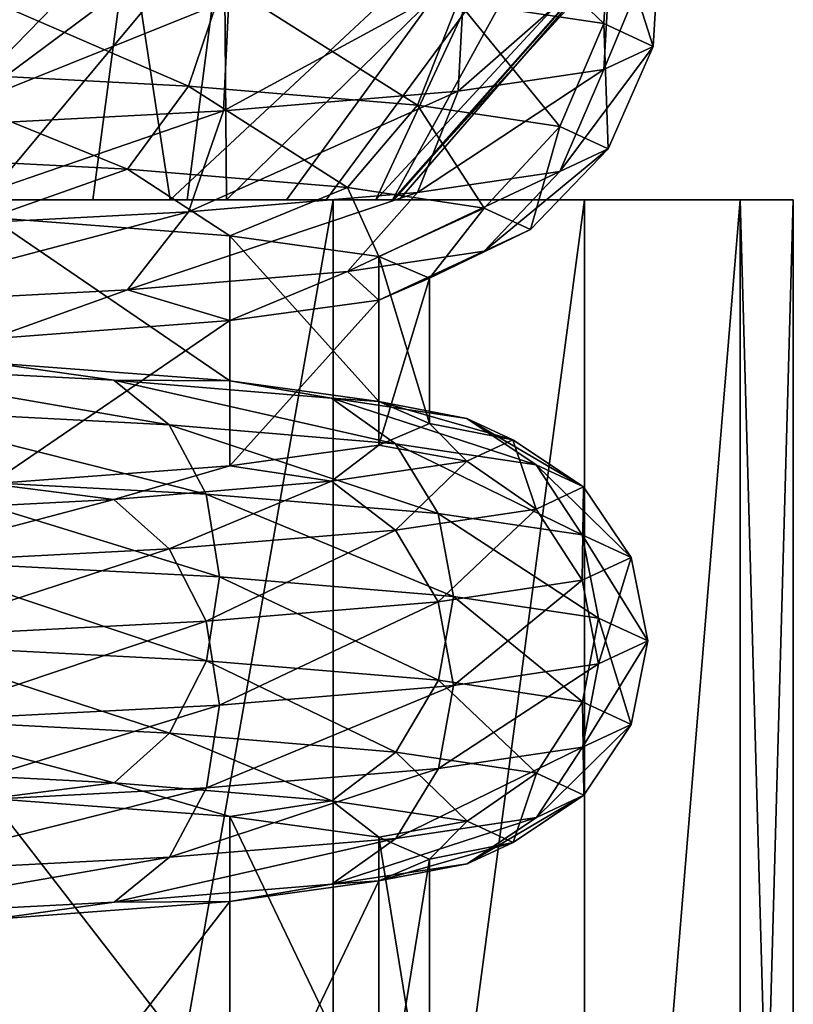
# Model space of a CAD drawing. Header units: millimetres. Extents: x -234 to 234, y -9 to 180.
# Tile 62 of 117: x 9.18 to 14.5, y 114.47 to 121.24. Entities that reach past the tile are written whole.
import ezdxf

# ---------------------------------------------------------------- set-up
doc = ezdxf.new("R2010")
doc.units = ezdxf.units.MM
doc.header["$LTSCALE"] = 106.095679
for name, color, linetype in [('11', 7, 'CONTINUOUS'), ('17', 7, 'CONTINUOUS'), ('24', 7, 'CONTINUOUS'), ('54', 7, 'CONTINUOUS'), ('55', 7, 'CONTINUOUS'), ('56', 7, 'CONTINUOUS'), ('57', 7, 'CONTINUOUS'), ('61', 7, 'CONTINUOUS'), ('62', 7, 'CONTINUOUS'), ('63', 7, 'CONTINUOUS'), ('64', 7, 'CONTINUOUS')]:
    doc.layers.add(name, color=color, linetype=linetype)

msp = doc.modelspace()

# ---------------------------------------------------------------- linework, layer by layer
at = {"layer": '11', "color": 7, "linetype": 'CONTINUOUS', "true_color": 0xa2afbf}
for points in [[(8.1155, 120, -8.3854), (9.6846, 120, -6.5497), (9.0423, 120, -11.3345), (8.1155, 120, -8.3854)], [(10.3321, 120, 6.218), (8.9426, 120, 8.2162), (9.0423, 120, 11.3345), (10.3321, 120, 6.218)], [(9.6846, 120, -6.5497), (10.2173, 120, -5.7185), (9.0423, 120, -11.3345), (9.6846, 120, -6.5497)], [(10.2173, 120, -5.7185), (11.0165, 120, -4.0535), (9.0423, 120, -11.3345), (10.2173, 120, -5.7185)], [(9.0423, 120, -11.3345), (11.0165, 120, -4.0535), (11.3374, 120, -9.0383), (9.0423, 120, -11.3345)], [(11.3374, 120, 9.0383), (10.3321, 120, 6.218), (9.0423, 120, 11.3345), (11.3374, 120, 9.0383)], [(10.6042, 120, 5.6983), (10.3321, 120, 6.218), (11.3374, 120, 9.0383), (10.6042, 120, 5.6983)], [(11.2892, 120, 3.9909), (10.6042, 120, 5.6983), (11.3374, 120, 9.0383), (11.2892, 120, 3.9909)], [(11.0165, 120, -4.0535), (11.6303, 120, -1.9195), (11.3374, 120, -9.0383), (11.0165, 120, -4.0535)], [(11.7457, 120, 1.931), (11.2892, 120, 3.9909), (11.3374, 120, 9.0383), (11.7457, 120, 1.931)], [(11.6303, 120, -1.9195), (11.7531, 120, -1.1656), (11.3374, 120, -9.0383), (11.6303, 120, -1.9195)], [(11.3374, 120, -9.0383), (11.7531, 120, -1.1656), (13.0639, 120, 6.2893), (11.3374, 120, -9.0383)], [(13.0639, 120, 6.2893), (11.7457, 120, 1.931), (11.3374, 120, 9.0383), (13.0639, 120, 6.2893)], [(13.0639, 120, -6.2893), (11.3374, 120, -9.0383), (13.0639, 120, 6.2893), (13.0639, 120, -6.2893)], [(11.7898, 120, 1.5571), (11.7457, 120, 1.931), (13.0639, 120, 6.2893), (11.7898, 120, 1.5571)], [(11.7531, 120, -1.1656), (11.7898, 120, 1.5571), (13.0639, 120, 6.2893), (11.7531, 120, -1.1656)], [(14.1356, 120, -3.2254), (13.0639, 120, -6.2893), (14.1356, 120, 3.2254), (14.1356, 120, -3.2254)], [(14.1356, 120, 3.2254), (13.0639, 120, -6.2893), (13.0639, 120, 6.2893), (14.1356, 120, 3.2254)], [(14.4988, 120), (14.1356, 120, -3.2254), (14.1356, 120, 3.2254), (14.4988, 120)]]:
    msp.add_3dface(points, dxfattribs=at)
at = {"layer": '17', "color": 7, "linetype": 'CONTINUOUS', "true_color": 0xa2afbf}
for points in [[(9.0423, 120, -11.3345), (11.3374, 120, -9.0383), (9.0406, 107, -11.3366), (9.0423, 120, -11.3345)], [(9.0406, 107, -11.3366), (11.3374, 120, -9.0383), (11.3366, 107, -9.0406), (9.0406, 107, -11.3366)], [(11.3374, 120, 9.0383), (9.0423, 120, 11.3345), (9.0406, 107, 11.3366), (11.3374, 120, 9.0383)], [(11.3366, 107, 9.0406), (11.3374, 120, 9.0383), (9.0406, 107, 11.3366), (11.3366, 107, 9.0406)], [(11.3374, 120, -9.0383), (13.0639, 120, -6.2893), (11.3366, 107, -9.0406), (11.3374, 120, -9.0383)], [(11.3366, 107, -9.0406), (13.0639, 120, -6.2893), (13.064, 107, -6.2913), (11.3366, 107, -9.0406)], [(13.0639, 120, 6.2893), (11.3374, 120, 9.0383), (11.3366, 107, 9.0406), (13.0639, 120, 6.2893)], [(13.064, 107, 6.2913), (13.0639, 120, 6.2893), (11.3366, 107, 9.0406), (13.064, 107, 6.2913)], [(13.0639, 120, -6.2893), (14.1356, 120, -3.2254), (13.064, 107, -6.2913), (13.0639, 120, -6.2893)], [(14.1356, 120, 3.2254), (13.0639, 120, 6.2893), (13.064, 107, 6.2913), (14.1356, 120, 3.2254)], [(13.064, 107, -6.2913), (14.1356, 120, -3.2254), (14.1365, 107, -3.2266), (13.064, 107, -6.2913)], [(14.1365, 107, 3.2266), (14.1356, 120, 3.2254), (13.064, 107, 6.2913), (14.1365, 107, 3.2266)], [(14.1356, 120, -3.2254), (14.4988, 120), (14.1365, 107, -3.2266), (14.1356, 120, -3.2254)], [(14.4988, 120), (14.1356, 120, 3.2254), (14.5, 107), (14.4988, 120)], [(14.5, 107), (14.1356, 120, 3.2254), (14.1365, 107, 3.2266), (14.5, 107)], [(14.1365, 107, -3.2266), (14.4988, 120), (14.5, 107), (14.1365, 107, -3.2266)]]:
    msp.add_3dface(points, dxfattribs=at)
at = {"layer": '24', "color": 7, "linetype": 'CONTINUOUS', "true_color": 0xa2afbf}
for points in [[(9.933, 121.8645, -9.1301), (7.1902, 120, -9.1785), (7.5234, 122.9286, -12.1784), (9.933, 121.8645, -9.1301)], [(11.7457, 120, 1.931), (14.1535, 122.726, -1.9218), (14.28, 122.7705, 1.9174), (11.7457, 120, 1.931)], [(11.7457, 120, 1.931), (14.28, 122.7705, 1.9174), (13.0744, 122.4172, 5.6869), (11.7457, 120, 1.931)], [(11.6303, 120, -1.9195), (12.7153, 122.3366, -5.6598), (14.1535, 122.726, -1.9218), (11.6303, 120, -1.9195)], [(11.6303, 120, -1.9195), (14.1535, 122.726, -1.9218), (11.7531, 120, -1.1656), (11.6303, 120, -1.9195)], [(11.7898, 120, 1.5571), (14.1535, 122.726, -1.9218), (11.7457, 120, 1.931), (11.7898, 120, 1.5571)], [(11.7531, 120, -1.1656), (14.1535, 122.726, -1.9218), (11.7898, 120, 1.5571), (11.7531, 120, -1.1656)], [(7.9414, 120, 9.2505), (10.5883, 121.972, 9.219), (7.8057, 122.5399, 12.3563), (7.9414, 120, 9.2505)], [(10.6042, 120, 5.6983), (13.0744, 122.4172, 5.6869), (10.5883, 121.972, 9.219), (10.6042, 120, 5.6983)], [(10.6042, 120, 5.6983), (11.2892, 120, 3.9909), (13.0744, 122.4172, 5.6869), (10.6042, 120, 5.6983)], [(11.2892, 120, 3.9909), (11.7457, 120, 1.931), (13.0744, 122.4172, 5.6869), (11.2892, 120, 3.9909)], [(10.2173, 120, -5.7185), (9.933, 121.8645, -9.1301), (12.7153, 122.3366, -5.6598), (10.2173, 120, -5.7185)], [(10.2173, 120, -5.7185), (12.7153, 122.3366, -5.6598), (11.0165, 120, -4.0535), (10.2173, 120, -5.7185)], [(11.0165, 120, -4.0535), (12.7153, 122.3366, -5.6598), (11.6303, 120, -1.9195), (11.0165, 120, -4.0535)], [(7.9414, 120, 9.2505), (8.9426, 120, 8.2162), (10.5883, 121.972, 9.219), (7.9414, 120, 9.2505)], [(8.9426, 120, 8.2162), (10.3321, 120, 6.218), (10.5883, 121.972, 9.219), (8.9426, 120, 8.2162)], [(10.3321, 120, 6.218), (10.6042, 120, 5.6983), (10.5883, 121.972, 9.219), (10.3321, 120, 6.218)], [(7.1902, 120, -9.1785), (9.933, 121.8645, -9.1301), (8.1155, 120, -8.3854), (7.1902, 120, -9.1785)], [(8.1155, 120, -8.3854), (9.933, 121.8645, -9.1301), (9.6846, 120, -6.5497), (8.1155, 120, -8.3854)], [(9.6846, 120, -6.5497), (9.933, 121.8645, -9.1301), (10.2173, 120, -5.7185), (9.6846, 120, -6.5497)]]:
    msp.add_3dface(points, dxfattribs=at)
at = {"layer": '54', "color": 7, "linetype": 'CONTINUOUS', "true_color": 0xa2afbf}
for points in [[(12, 113.4692, 160.0527), (11.6513, 113.3189, 157.1849), (12, 115.4664, 159.9481), (12, 113.4692, 160.0527)], [(12, 115.4664, 159.9481), (11.6513, 113.3189, 157.1849), (11.6513, 115.3161, 157.0802), (12, 115.4664, 159.9481)], [(11.6513, 113.3189, 157.1849), (10.6255, 113.1773, 154.4837), (11.6513, 115.3161, 157.0802), (11.6513, 113.3189, 157.1849)], [(11.6513, 115.3161, 157.0802), (10.6255, 113.1773, 154.4837), (10.6255, 115.1746, 154.379), (11.6513, 115.3161, 157.0802)], [(10.6255, 113.1773, 154.4837), (8.9821, 113.0527, 152.1062), (10.6255, 115.1746, 154.379), (10.6255, 113.1773, 154.4837)], [(10.6255, 115.1746, 154.379), (8.9821, 113.0527, 152.1062), (8.9821, 115.05, 152.0015), (10.6255, 115.1746, 154.379)]]:
    msp.add_3dface(points, dxfattribs=at)
at = {"layer": '55', "color": 7, "linetype": 'CONTINUOUS', "true_color": 0xa2afbf}
for points in [[(12, 118.4623, 159.7911), (12.2556, 118.2032, 157.0035), (11.6513, 118.312, 156.9232), (12, 118.4623, 159.7911)], [(12.5708, 118.3496, 159.797), (12.2556, 118.2032, 157.0035), (12, 118.4623, 159.7911), (12.5708, 118.3496, 159.797)], [(11.6513, 118.312, 156.9232), (11.3259, 118.0642, 154.3502), (10.6255, 118.1705, 154.222), (11.6513, 118.312, 156.9232)], [(12.2556, 118.2032, 157.0035), (11.3259, 118.0642, 154.3502), (11.6513, 118.312, 156.9232), (12.2556, 118.2032, 157.0035)], [(12.5708, 118.3496, 159.797), (12.7312, 117.8736, 156.9121), (12.2556, 118.2032, 157.0035), (12.5708, 118.3496, 159.797)], [(13.0586, 118.0257, 159.8139), (12.7312, 117.8736, 156.9121), (12.5708, 118.3496, 159.797), (13.0586, 118.0257, 159.8139)], [(10.6255, 118.1705, 154.222), (9.8282, 117.9394, 151.97), (8.9821, 118.0459, 151.8445), (10.6255, 118.1705, 154.222)], [(11.3259, 118.0642, 154.3502), (9.8282, 117.9394, 151.97), (10.6255, 118.1705, 154.222), (11.3259, 118.0642, 154.3502)], [(12.2556, 118.2032, 157.0035), (11.7654, 117.7291, 154.1558), (11.3259, 118.0642, 154.3502), (12.2556, 118.2032, 157.0035)], [(12.7312, 117.8736, 156.9121), (11.7654, 117.7291, 154.1558), (12.2556, 118.2032, 157.0035), (12.7312, 117.8736, 156.9121)], [(9.8282, 117.9394, 151.97), (7.8377, 117.8353, 149.9822), (8.9821, 118.0459, 151.8445), (9.8282, 117.9394, 151.97)], [(11.3259, 118.0642, 154.3502), (10.2096, 117.5995, 151.6832), (9.8282, 117.9394, 151.97), (11.3259, 118.0642, 154.3502)], [(11.7654, 117.7291, 154.1558), (10.2096, 117.5995, 151.6832), (11.3259, 118.0642, 154.3502), (11.7654, 117.7291, 154.1558)], [(13.0586, 118.0257, 159.8139), (13.0493, 117.3839, 156.8651), (12.7312, 117.8736, 156.9121), (13.0586, 118.0257, 159.8139)], [(13.3849, 117.5398, 159.8394), (13.0493, 117.3839, 156.8651), (13.0586, 118.0257, 159.8139), (13.3849, 117.5398, 159.8394)], [(9.8282, 117.9394, 151.97), (8.1419, 117.4913, 149.6183), (7.8377, 117.8353, 149.9822), (9.8282, 117.9394, 151.97)], [(10.2096, 117.5995, 151.6832), (8.1419, 117.4913, 149.6183), (9.8282, 117.9394, 151.97), (10.2096, 117.5995, 151.6832)], [(12.7312, 117.8736, 156.9121), (12.0594, 117.2358, 154.0399), (11.7654, 117.7291, 154.1558), (12.7312, 117.8736, 156.9121)], [(13.0493, 117.3839, 156.8651), (12.0594, 117.2358, 154.0399), (12.7312, 117.8736, 156.9121), (13.0493, 117.3839, 156.8651)], [(11.7654, 117.7291, 154.1558), (10.4647, 117.103, 151.5055), (10.2096, 117.5995, 151.6832), (11.7654, 117.7291, 154.1558)], [(12.0594, 117.2358, 154.0399), (10.4647, 117.103, 151.5055), (11.7654, 117.7291, 154.1558), (12.0594, 117.2358, 154.0399)], [(10.2096, 117.5995, 151.6832), (8.3454, 116.9921, 149.389), (8.1419, 117.4913, 149.6183), (10.2096, 117.5995, 151.6832)], [(10.4647, 117.103, 151.5055), (8.3454, 116.9921, 149.389), (10.2096, 117.5995, 151.6832), (10.4647, 117.103, 151.5055)], [(13.3849, 117.5398, 159.8394), (13.1615, 116.8089, 156.8696), (13.0493, 117.3839, 156.8651), (13.3849, 117.5398, 159.8394)], [(13.5, 116.9661, 159.8695), (13.1615, 116.8089, 156.8696), (13.3849, 117.5398, 159.8394), (13.5, 116.9661, 159.8695)], [(13.0493, 117.3839, 156.8651), (12.1631, 116.6596, 154.0201), (12.0594, 117.2358, 154.0399), (13.0493, 117.3839, 156.8651)], [(13.1615, 116.8089, 156.8696), (12.1631, 116.6596, 154.0201), (13.0493, 117.3839, 156.8651), (13.1615, 116.8089, 156.8696)], [(12.0594, 117.2358, 154.0399), (10.5547, 116.5256, 151.4639), (10.4647, 117.103, 151.5055), (12.0594, 117.2358, 154.0399)], [(12.1631, 116.6596, 154.0201), (10.5547, 116.5256, 151.4639), (12.0594, 117.2358, 154.0399), (12.1631, 116.6596, 154.0201)], [(10.4647, 117.103, 151.5055), (8.4171, 116.4138, 149.3292), (8.3454, 116.9921, 149.389), (10.4647, 117.103, 151.5055)], [(10.5547, 116.5256, 151.4639), (8.4171, 116.4138, 149.3292), (10.4647, 117.103, 151.5055), (10.5547, 116.5256, 151.4639)], [(13.3863, 116.3922, 159.8996), (13.0506, 116.2363, 156.9249), (13.5, 116.9661, 159.8695), (13.3863, 116.3922, 159.8996)], [(13.5, 116.9661, 159.8695), (13.0506, 116.2363, 156.9249), (13.1615, 116.8089, 156.8696), (13.5, 116.9661, 159.8695)], [(13.0506, 116.2363, 156.9249), (12.0606, 116.0883, 154.0994), (13.1615, 116.8089, 156.8696), (13.0506, 116.2363, 156.9249)], [(13.1615, 116.8089, 156.8696), (12.0606, 116.0883, 154.0994), (12.1631, 116.6596, 154.0201), (13.1615, 116.8089, 156.8696)], [(12.0606, 116.0883, 154.0994), (10.4658, 115.9554, 151.5648), (12.1631, 116.6596, 154.0201), (12.0606, 116.0883, 154.0994)], [(12.1631, 116.6596, 154.0201), (10.4658, 115.9554, 151.5648), (10.5547, 116.5256, 151.4639), (12.1631, 116.6596, 154.0201)], [(10.4658, 115.9554, 151.5648), (8.3462, 115.8445, 149.4481), (10.5547, 116.5256, 151.4639), (10.4658, 115.9554, 151.5648)], [(10.5547, 116.5256, 151.4639), (8.3462, 115.8445, 149.4481), (8.4171, 116.4138, 149.3292), (10.5547, 116.5256, 151.4639)], [(13.0611, 115.9056, 159.9251), (12.7336, 115.7535, 157.0227), (13.3863, 116.3922, 159.8996), (13.0611, 115.9056, 159.9251)], [(13.3863, 116.3922, 159.8996), (12.7336, 115.7535, 157.0227), (13.0506, 116.2363, 156.9249), (13.3863, 116.3922, 159.8996)], [(12.7336, 115.7535, 157.0227), (11.7676, 115.609, 154.2658), (13.0506, 116.2363, 156.9249), (12.7336, 115.7535, 157.0227)], [(13.0506, 116.2363, 156.9249), (11.7676, 115.609, 154.2658), (12.0606, 116.0883, 154.0994), (13.0506, 116.2363, 156.9249)], [(11.7676, 115.609, 154.2658), (10.2116, 115.4794, 151.7928), (12.0606, 116.0883, 154.0994), (11.7676, 115.609, 154.2658)], [(12.0606, 116.0883, 154.0994), (10.2116, 115.4794, 151.7928), (10.4658, 115.9554, 151.5648), (12.0606, 116.0883, 154.0994)], [(10.2116, 115.4794, 151.7928), (8.1434, 115.3712, 149.7275), (10.4658, 115.9554, 151.5648), (10.2116, 115.4794, 151.7928)], [(10.4658, 115.9554, 151.5648), (8.1434, 115.3712, 149.7275), (8.3462, 115.8445, 149.4481), (10.4658, 115.9554, 151.5648)], [(12.574, 115.5805, 159.9421), (12.2588, 115.434, 157.1479), (13.0611, 115.9056, 159.9251), (12.574, 115.5805, 159.9421)], [(13.0611, 115.9056, 159.9251), (12.2588, 115.434, 157.1479), (12.7336, 115.7535, 157.0227), (13.0611, 115.9056, 159.9251)], [(12.2588, 115.434, 157.1479), (11.3288, 115.2949, 154.4939), (12.7336, 115.7535, 157.0227), (12.2588, 115.434, 157.1479)], [(12.7336, 115.7535, 157.0227), (11.3288, 115.2949, 154.4939), (11.7676, 115.609, 154.2658), (12.7336, 115.7535, 157.0227)], [(11.3288, 115.2949, 154.4939), (9.8308, 115.1702, 152.1131), (11.7676, 115.609, 154.2658), (11.3288, 115.2949, 154.4939)], [(11.7676, 115.609, 154.2658), (9.8308, 115.1702, 152.1131), (10.2116, 115.4794, 151.7928), (11.7676, 115.609, 154.2658)], [(12, 115.4664, 159.9481), (11.6513, 115.3161, 157.0802), (12.574, 115.5805, 159.9421), (12, 115.4664, 159.9481)], [(12.574, 115.5805, 159.9421), (11.6513, 115.3161, 157.0802), (12.2588, 115.434, 157.1479), (12.574, 115.5805, 159.9421)], [(9.8308, 115.1702, 152.1131), (7.8398, 115.066, 150.1248), (10.2116, 115.4794, 151.7928), (9.8308, 115.1702, 152.1131)], [(10.2116, 115.4794, 151.7928), (7.8398, 115.066, 150.1248), (8.1434, 115.3712, 149.7275), (10.2116, 115.4794, 151.7928)], [(12.2588, 115.434, 157.1479), (11.6513, 115.3161, 157.0802), (11.3288, 115.2949, 154.4939), (12.2588, 115.434, 157.1479)], [(11.6513, 115.3161, 157.0802), (10.6255, 115.1746, 154.379), (11.3288, 115.2949, 154.4939), (11.6513, 115.3161, 157.0802)], [(11.3288, 115.2949, 154.4939), (10.6255, 115.1746, 154.379), (9.8308, 115.1702, 152.1131), (11.3288, 115.2949, 154.4939)], [(9.8308, 115.1702, 152.1131), (8.9821, 115.05, 152.0015), (7.8398, 115.066, 150.1248), (9.8308, 115.1702, 152.1131)], [(10.6255, 115.1746, 154.379), (8.9821, 115.05, 152.0015), (9.8308, 115.1702, 152.1131), (10.6255, 115.1746, 154.379)]]:
    msp.add_3dface(points, dxfattribs=at)
at = {"layer": '56', "color": 7, "linetype": 'CONTINUOUS', "true_color": 0xa2afbf}
for points in [[(12, 118.4623, 159.7911), (11.6513, 118.312, 156.9232), (12, 119.461, 159.7387), (12, 118.4623, 159.7911)], [(12, 119.461, 159.7387), (11.6513, 118.312, 156.9232), (11.6513, 119.3107, 156.8709), (12, 119.461, 159.7387)], [(11.6513, 118.312, 156.9232), (10.6255, 118.1705, 154.222), (11.6513, 119.3107, 156.8709), (11.6513, 118.312, 156.9232)], [(11.6513, 119.3107, 156.8709), (10.6255, 118.1705, 154.222), (10.6255, 119.1691, 154.1697), (11.6513, 119.3107, 156.8709)], [(10.6255, 118.1705, 154.222), (8.9821, 118.0459, 151.8445), (10.6255, 119.1691, 154.1697), (10.6255, 118.1705, 154.222)], [(10.6255, 119.1691, 154.1697), (8.9821, 118.0459, 151.8445), (8.9821, 119.0445, 151.7922), (10.6255, 119.1691, 154.1697)]]:
    msp.add_3dface(points, dxfattribs=at)
at = {"layer": '57', "color": 7, "linetype": 'CONTINUOUS', "true_color": 0xa2afbf}
for points in [[(13.5363, 121.0537, 159.6553), (13.1969, 120.8961, 156.6473), (13.5823, 121.8214, 159.615), (13.5363, 121.0537, 159.6553)], [(13.5823, 121.8214, 159.615), (13.1969, 120.8961, 156.6473), (13.2418, 121.6633, 156.5968), (13.5823, 121.8214, 159.615)], [(13.1969, 120.8961, 156.6473), (12.1957, 120.7464, 153.7901), (13.2418, 121.6633, 156.5968), (13.1969, 120.8961, 156.6473)], [(13.2418, 121.6633, 156.5968), (12.1957, 120.7464, 153.7901), (12.2372, 121.513, 153.73), (13.2418, 121.6633, 156.5968)], [(12.1957, 120.7464, 153.7901), (10.5831, 120.612, 151.2271), (12.2372, 121.513, 153.73), (12.1957, 120.7464, 153.7901)], [(12.2372, 121.513, 153.73), (10.5831, 120.612, 151.2271), (10.6191, 121.3782, 151.1582), (12.2372, 121.513, 153.73)], [(10.5831, 120.612, 151.2271), (8.4397, 120.4999, 149.0867), (10.6191, 121.3782, 151.1582), (10.5831, 120.612, 151.2271)], [(10.6191, 121.3782, 151.1582), (8.4397, 120.4999, 149.0867), (8.4684, 121.2657, 149.0105), (10.6191, 121.3782, 151.1582)], [(13.2269, 120.3494, 159.6922), (12.8953, 120.1954, 156.7529), (13.5363, 121.0537, 159.6553), (13.2269, 120.3494, 159.6922)], [(13.5363, 121.0537, 159.6553), (12.8953, 120.1954, 156.7529), (13.1969, 120.8961, 156.6473), (13.5363, 121.0537, 159.6553)], [(12.8953, 120.1954, 156.7529), (11.917, 120.0491, 153.9611), (13.1969, 120.8961, 156.6473), (12.8953, 120.1954, 156.7529)], [(13.1969, 120.8961, 156.6473), (11.917, 120.0491, 153.9611), (12.1957, 120.7464, 153.7901), (13.1969, 120.8961, 156.6473)], [(11.917, 120.0491, 153.9611), (10.3412, 119.9178, 151.4566), (12.1957, 120.7464, 153.7901), (11.917, 120.0491, 153.9611)], [(12.1957, 120.7464, 153.7901), (10.3412, 119.9178, 151.4566), (10.5831, 120.612, 151.2271), (12.1957, 120.7464, 153.7901)], [(10.3412, 119.9178, 151.4566), (8.2468, 119.8082, 149.3651), (10.5831, 120.612, 151.2271), (10.3412, 119.9178, 151.4566)], [(10.5831, 120.612, 151.2271), (8.2468, 119.8082, 149.3651), (8.4397, 120.4999, 149.0867), (10.5831, 120.612, 151.2271)], [(12.6926, 119.7956, 159.7212), (12.3743, 119.6478, 156.9007), (13.2269, 120.3494, 159.6922), (12.6926, 119.7956, 159.7212)], [(13.2269, 120.3494, 159.6922), (12.3743, 119.6478, 156.9007), (12.8953, 120.1954, 156.7529), (13.2269, 120.3494, 159.6922)], [(12.3743, 119.6478, 156.9007), (11.4356, 119.5074, 154.2216), (12.8953, 120.1954, 156.7529), (12.3743, 119.6478, 156.9007)], [(12.8953, 120.1954, 156.7529), (11.4356, 119.5074, 154.2216), (11.917, 120.0491, 153.9611), (12.8953, 120.1954, 156.7529)], [(11.4356, 119.5074, 154.2216), (9.9234, 119.3814, 151.8184), (11.917, 120.0491, 153.9611), (11.4356, 119.5074, 154.2216)], [(11.917, 120.0491, 153.9611), (9.9234, 119.3814, 151.8184), (10.3412, 119.9178, 151.4566), (11.917, 120.0491, 153.9611)], [(9.9234, 119.3814, 151.8184), (7.9137, 119.2762, 149.8113), (10.3412, 119.9178, 151.4566), (9.9234, 119.3814, 151.8184)], [(10.3412, 119.9178, 151.4566), (7.9137, 119.2762, 149.8113), (8.2468, 119.8082, 149.3651), (10.3412, 119.9178, 151.4566)], [(12, 119.461, 159.7387), (11.6513, 119.3107, 156.8709), (12.6926, 119.7956, 159.7212), (12, 119.461, 159.7387)], [(12.6926, 119.7956, 159.7212), (11.6513, 119.3107, 156.8709), (12.3743, 119.6478, 156.9007), (12.6926, 119.7956, 159.7212)], [(12.3743, 119.6478, 156.9007), (11.6513, 119.3107, 156.8709), (11.4356, 119.5074, 154.2216), (12.3743, 119.6478, 156.9007)], [(11.4356, 119.5074, 154.2216), (10.6255, 119.1691, 154.1697), (9.9234, 119.3814, 151.8184), (11.4356, 119.5074, 154.2216)], [(11.6513, 119.3107, 156.8709), (10.6255, 119.1691, 154.1697), (11.4356, 119.5074, 154.2216), (11.6513, 119.3107, 156.8709)], [(9.9234, 119.3814, 151.8184), (8.9821, 119.0445, 151.7922), (7.9137, 119.2762, 149.8113), (9.9234, 119.3814, 151.8184)], [(10.6255, 119.1691, 154.1697), (8.9821, 119.0445, 151.7922), (9.9234, 119.3814, 151.8184), (10.6255, 119.1691, 154.1697)]]:
    msp.add_3dface(points, dxfattribs=at)
at = {"layer": '61', "color": 7, "linetype": 'CONTINUOUS', "true_color": 0xa2afbf}
for points in [[(8.9821, 113.8856, 167.9993), (10.6255, 113.761, 165.6218), (8.9821, 115.8829, 167.8946), (8.9821, 113.8856, 167.9993)], [(8.9821, 115.8829, 167.8946), (10.6255, 113.761, 165.6218), (10.6255, 115.7583, 165.5171), (8.9821, 115.8829, 167.8946)], [(10.6255, 113.761, 165.6218), (11.6513, 113.6195, 162.9206), (10.6255, 115.7583, 165.5171), (10.6255, 113.761, 165.6218)], [(10.6255, 115.7583, 165.5171), (11.6513, 113.6195, 162.9206), (11.6513, 115.6167, 162.8159), (10.6255, 115.7583, 165.5171)], [(12, 113.4692, 160.0527), (12, 115.4664, 159.9481), (11.6513, 115.6167, 162.8159), (12, 113.4692, 160.0527)], [(11.6513, 113.6195, 162.9206), (12, 113.4692, 160.0527), (11.6513, 115.6167, 162.8159), (11.6513, 113.6195, 162.9206)]]:
    msp.add_3dface(points, dxfattribs=at)
at = {"layer": '62', "color": 7, "linetype": 'CONTINUOUS', "true_color": 0xa2afbf}
for points in [[(7.8377, 118.864, 169.6117), (9.8282, 118.7598, 167.624), (8.9821, 118.8788, 167.7376), (7.8377, 118.864, 169.6117)], [(8.1419, 118.56, 170.0096), (10.2096, 118.4518, 167.9447), (7.8377, 118.864, 169.6117), (8.1419, 118.56, 170.0096)], [(7.8377, 118.864, 169.6117), (10.2096, 118.4518, 167.9447), (9.8282, 118.7598, 167.624), (7.8377, 118.864, 169.6117)], [(8.9821, 118.8788, 167.7376), (9.8282, 118.7598, 167.624), (10.6255, 118.7542, 165.3601), (8.9821, 118.8788, 167.7376)], [(10.2096, 118.4518, 167.9447), (11.7654, 118.3222, 165.4721), (9.8282, 118.7598, 167.624), (10.2096, 118.4518, 167.9447)], [(9.8282, 118.7598, 167.624), (11.7654, 118.3222, 165.4721), (11.3259, 118.6351, 165.2437), (9.8282, 118.7598, 167.624)], [(9.8282, 118.7598, 167.624), (11.3259, 118.6351, 165.2437), (10.6255, 118.7542, 165.3601), (9.8282, 118.7598, 167.624)], [(10.6255, 118.7542, 165.3601), (11.3259, 118.6351, 165.2437), (11.6513, 118.6126, 162.6589), (10.6255, 118.7542, 165.3601)], [(11.7654, 118.3222, 165.4721), (12.7312, 118.1777, 162.7158), (11.3259, 118.6351, 165.2437), (11.7654, 118.3222, 165.4721)], [(11.3259, 118.6351, 165.2437), (12.7312, 118.1777, 162.7158), (12.2556, 118.496, 162.5904), (11.3259, 118.6351, 165.2437)], [(11.3259, 118.6351, 165.2437), (12.2556, 118.496, 162.5904), (11.6513, 118.6126, 162.6589), (11.3259, 118.6351, 165.2437)], [(8.3454, 118.0875, 170.2898), (10.4647, 117.9766, 168.1733), (8.1419, 118.56, 170.0096), (8.3454, 118.0875, 170.2898)], [(8.1419, 118.56, 170.0096), (10.4647, 117.9766, 168.1733), (10.2096, 118.4518, 167.9447), (8.1419, 118.56, 170.0096)], [(12.5708, 118.3496, 159.797), (12, 118.4623, 159.7911), (11.6513, 118.6126, 162.6589), (12.5708, 118.3496, 159.797)], [(12.2556, 118.496, 162.5904), (12.5708, 118.3496, 159.797), (11.6513, 118.6126, 162.6589), (12.2556, 118.496, 162.5904)], [(13.0586, 118.0257, 159.8139), (12.5708, 118.3496, 159.797), (12.2556, 118.496, 162.5904), (13.0586, 118.0257, 159.8139)], [(12.7312, 118.1777, 162.7158), (13.0586, 118.0257, 159.8139), (12.2556, 118.496, 162.5904), (12.7312, 118.1777, 162.7158)], [(10.4647, 117.9766, 168.1733), (12.0594, 117.8437, 165.639), (10.2096, 118.4518, 167.9447), (10.4647, 117.9766, 168.1733)], [(10.2096, 118.4518, 167.9447), (12.0594, 117.8437, 165.639), (11.7654, 118.3222, 165.4721), (10.2096, 118.4518, 167.9447)], [(12.0594, 117.8437, 165.639), (13.0493, 117.6957, 162.8138), (11.7654, 118.3222, 165.4721), (12.0594, 117.8437, 165.639)], [(11.7654, 118.3222, 165.4721), (13.0493, 117.6957, 162.8138), (12.7312, 118.1777, 162.7158), (11.7654, 118.3222, 165.4721)], [(13.3849, 117.5398, 159.8394), (13.0586, 118.0257, 159.8139), (12.7312, 118.1777, 162.7158), (13.3849, 117.5398, 159.8394)], [(13.0493, 117.6957, 162.8138), (13.3849, 117.5398, 159.8394), (12.7312, 118.1777, 162.7158), (13.0493, 117.6957, 162.8138)], [(8.4171, 117.5185, 170.4097), (10.5547, 117.4067, 168.2751), (8.3454, 118.0875, 170.2898), (8.4171, 117.5185, 170.4097)], [(8.3454, 118.0875, 170.2898), (10.5547, 117.4067, 168.2751), (10.4647, 117.9766, 168.1733), (8.3454, 118.0875, 170.2898)], [(10.5547, 117.4067, 168.2751), (12.1631, 117.2727, 165.7189), (10.4647, 117.9766, 168.1733), (10.5547, 117.4067, 168.2751)], [(10.4647, 117.9766, 168.1733), (12.1631, 117.2727, 165.7189), (12.0594, 117.8437, 165.639), (10.4647, 117.9766, 168.1733)], [(12.1631, 117.2727, 165.7189), (13.1615, 117.1234, 162.8694), (12.0594, 117.8437, 165.639), (12.1631, 117.2727, 165.7189)], [(12.0594, 117.8437, 165.639), (13.1615, 117.1234, 162.8694), (13.0493, 117.6957, 162.8138), (12.0594, 117.8437, 165.639)], [(13.5, 116.9661, 159.8695), (13.3849, 117.5398, 159.8394), (13.0493, 117.6957, 162.8138), (13.5, 116.9661, 159.8695)], [(13.1615, 117.1234, 162.8694), (13.5, 116.9661, 159.8695), (13.0493, 117.6957, 162.8138), (13.1615, 117.1234, 162.8694)], [(8.3462, 116.94, 170.351), (10.4658, 116.829, 168.2343), (8.4171, 117.5185, 170.4097), (8.3462, 116.94, 170.351)], [(8.4171, 117.5185, 170.4097), (10.4658, 116.829, 168.2343), (10.5547, 117.4067, 168.2751), (8.4171, 117.5185, 170.4097)], [(10.4658, 116.829, 168.2343), (12.0606, 116.6962, 165.6997), (10.5547, 117.4067, 168.2751), (10.4658, 116.829, 168.2343)], [(10.5547, 117.4067, 168.2751), (12.0606, 116.6962, 165.6997), (12.1631, 117.2727, 165.7189), (10.5547, 117.4067, 168.2751)], [(12.0606, 116.6962, 165.6997), (13.0506, 116.5481, 162.8742), (12.1631, 117.2727, 165.7189), (12.0606, 116.6962, 165.6997)], [(12.1631, 117.2727, 165.7189), (13.0506, 116.5481, 162.8742), (13.1615, 117.1234, 162.8694), (12.1631, 117.2727, 165.7189)], [(13.0506, 116.5481, 162.8742), (13.3863, 116.3922, 159.8996), (13.1615, 117.1234, 162.8694), (13.0506, 116.5481, 162.8742)], [(13.3863, 116.3922, 159.8996), (13.5, 116.9661, 159.8695), (13.1615, 117.1234, 162.8694), (13.3863, 116.3922, 159.8996)], [(8.1434, 116.44, 170.1226), (10.2116, 116.3318, 168.0573), (8.3462, 116.94, 170.351), (8.1434, 116.44, 170.1226)], [(8.3462, 116.94, 170.351), (10.2116, 116.3318, 168.0573), (10.4658, 116.829, 168.2343), (8.3462, 116.94, 170.351)], [(10.2116, 116.3318, 168.0573), (11.7676, 116.2022, 165.5843), (10.4658, 116.829, 168.2343), (10.2116, 116.3318, 168.0573)], [(10.4658, 116.829, 168.2343), (11.7676, 116.2022, 165.5843), (12.0606, 116.6962, 165.6997), (10.4658, 116.829, 168.2343)], [(11.7676, 116.2022, 165.5843), (12.7336, 116.0577, 162.8274), (12.0606, 116.6962, 165.6997), (11.7676, 116.2022, 165.5843)], [(12.0606, 116.6962, 165.6997), (12.7336, 116.0577, 162.8274), (13.0506, 116.5481, 162.8742), (12.0606, 116.6962, 165.6997)], [(12.7336, 116.0577, 162.8274), (13.0611, 115.9056, 159.9251), (13.0506, 116.5481, 162.8742), (12.7336, 116.0577, 162.8274)], [(13.0611, 115.9056, 159.9251), (13.3863, 116.3922, 159.8996), (13.0506, 116.5481, 162.8742), (13.0611, 115.9056, 159.9251)], [(7.8398, 116.095, 169.7594), (9.8308, 115.9908, 167.7711), (8.1434, 116.44, 170.1226), (7.8398, 116.095, 169.7594)], [(8.1434, 116.44, 170.1226), (9.8308, 115.9908, 167.7711), (10.2116, 116.3318, 168.0573), (8.1434, 116.44, 170.1226)], [(9.8308, 115.9908, 167.7711), (11.3288, 115.866, 165.3903), (10.2116, 116.3318, 168.0573), (9.8308, 115.9908, 167.7711)], [(10.2116, 116.3318, 168.0573), (11.3288, 115.866, 165.3903), (11.7676, 116.2022, 165.5843), (10.2116, 116.3318, 168.0573)], [(11.3288, 115.866, 165.3903), (12.2588, 115.7269, 162.7362), (11.7676, 116.2022, 165.5843), (11.3288, 115.866, 165.3903)], [(11.7676, 116.2022, 165.5843), (12.2588, 115.7269, 162.7362), (12.7336, 116.0577, 162.8274), (11.7676, 116.2022, 165.5843)], [(7.8398, 116.095, 169.7594), (8.9821, 115.8829, 167.8946), (9.8308, 115.9908, 167.7711), (7.8398, 116.095, 169.7594)], [(12.2588, 115.7269, 162.7362), (12.574, 115.5805, 159.9421), (12.7336, 116.0577, 162.8274), (12.2588, 115.7269, 162.7362)], [(12.574, 115.5805, 159.9421), (13.0611, 115.9056, 159.9251), (12.7336, 116.0577, 162.8274), (12.574, 115.5805, 159.9421)], [(8.9821, 115.8829, 167.8946), (10.6255, 115.7583, 165.5171), (9.8308, 115.9908, 167.7711), (8.9821, 115.8829, 167.8946)], [(9.8308, 115.9908, 167.7711), (10.6255, 115.7583, 165.5171), (11.3288, 115.866, 165.3903), (9.8308, 115.9908, 167.7711)], [(10.6255, 115.7583, 165.5171), (11.6513, 115.6167, 162.8159), (11.3288, 115.866, 165.3903), (10.6255, 115.7583, 165.5171)], [(11.3288, 115.866, 165.3903), (11.6513, 115.6167, 162.8159), (12.2588, 115.7269, 162.7362), (11.3288, 115.866, 165.3903)], [(11.6513, 115.6167, 162.8159), (12, 115.4664, 159.9481), (12.2588, 115.7269, 162.7362), (11.6513, 115.6167, 162.8159)], [(12, 115.4664, 159.9481), (12.574, 115.5805, 159.9421), (12.2588, 115.7269, 162.7362), (12, 115.4664, 159.9481)]]:
    msp.add_3dface(points, dxfattribs=at)
at = {"layer": '63', "color": 7, "linetype": 'CONTINUOUS', "true_color": 0xa2afbf}
for points in [[(8.9821, 118.8788, 167.7376), (10.6255, 118.7542, 165.3601), (8.9821, 119.8774, 167.6853), (8.9821, 118.8788, 167.7376)], [(8.9821, 119.8774, 167.6853), (10.6255, 118.7542, 165.3601), (10.6255, 119.7528, 165.3078), (8.9821, 119.8774, 167.6853)], [(10.6255, 118.7542, 165.3601), (11.6513, 118.6126, 162.6589), (10.6255, 119.7528, 165.3078), (10.6255, 118.7542, 165.3601)], [(10.6255, 119.7528, 165.3078), (11.6513, 118.6126, 162.6589), (11.6513, 119.6112, 162.6066), (10.6255, 119.7528, 165.3078)], [(12, 118.4623, 159.7911), (12, 119.461, 159.7387), (11.6513, 119.6112, 162.6066), (12, 118.4623, 159.7911)], [(11.6513, 118.6126, 162.6589), (12, 118.4623, 159.7911), (11.6513, 119.6112, 162.6066), (11.6513, 118.6126, 162.6589)]]:
    msp.add_3dface(points, dxfattribs=at)
at = {"layer": '64', "color": 7, "linetype": 'CONTINUOUS', "true_color": 0xa2afbf}
for points in [[(12.1957, 121.3611, 165.5204), (13.1969, 121.2114, 162.6632), (12.2372, 122.1299, 165.5001), (12.1957, 121.3611, 165.5204)], [(12.2372, 122.1299, 165.5001), (13.1969, 121.2114, 162.6632), (13.2418, 121.9796, 162.6332), (12.2372, 122.1299, 165.5001)], [(13.1969, 121.2114, 162.6632), (13.5363, 121.0537, 159.6553), (13.2418, 121.9796, 162.6332), (13.1969, 121.2114, 162.6632)], [(13.5363, 121.0537, 159.6553), (13.5823, 121.8214, 159.615), (13.2418, 121.9796, 162.6332), (13.5363, 121.0537, 159.6553)], [(8.2468, 120.8906, 170.0192), (10.3412, 120.781, 167.9277), (8.4397, 121.6076, 170.2238), (8.2468, 120.8906, 170.0192)], [(8.4397, 121.6076, 170.2238), (10.3412, 120.781, 167.9277), (10.5831, 121.4954, 168.0834), (8.4397, 121.6076, 170.2238)], [(10.3412, 120.781, 167.9277), (11.917, 120.6498, 165.4232), (10.5831, 121.4954, 168.0834), (10.3412, 120.781, 167.9277)], [(10.5831, 121.4954, 168.0834), (11.917, 120.6498, 165.4232), (12.1957, 121.3611, 165.5204), (10.5831, 121.4954, 168.0834)], [(11.917, 120.6498, 165.4232), (12.8953, 120.5035, 162.6314), (12.1957, 121.3611, 165.5204), (11.917, 120.6498, 165.4232)], [(12.1957, 121.3611, 165.5204), (12.8953, 120.5035, 162.6314), (13.1969, 121.2114, 162.6632), (12.1957, 121.3611, 165.5204)], [(12.8953, 120.5035, 162.6314), (13.2269, 120.3494, 159.6922), (13.1969, 121.2114, 162.6632), (12.8953, 120.5035, 162.6314)], [(13.2269, 120.3494, 159.6922), (13.5363, 121.0537, 159.6553), (13.1969, 121.2114, 162.6632), (13.2269, 120.3494, 159.6922)], [(7.9137, 120.3149, 169.631), (9.9234, 120.2098, 167.624), (8.2468, 120.8906, 170.0192), (7.9137, 120.3149, 169.631)], [(8.2468, 120.8906, 170.0192), (9.9234, 120.2098, 167.624), (10.3412, 120.781, 167.9277), (8.2468, 120.8906, 170.0192)], [(9.9234, 120.2098, 167.624), (11.4356, 120.0838, 165.2207), (10.3412, 120.781, 167.9277), (9.9234, 120.2098, 167.624)], [(10.3412, 120.781, 167.9277), (11.4356, 120.0838, 165.2207), (11.917, 120.6498, 165.4232), (10.3412, 120.781, 167.9277)], [(11.4356, 120.0838, 165.2207), (12.3743, 119.9434, 162.5417), (11.917, 120.6498, 165.4232), (11.4356, 120.0838, 165.2207)], [(11.917, 120.6498, 165.4232), (12.3743, 119.9434, 162.5417), (12.8953, 120.5035, 162.6314), (11.917, 120.6498, 165.4232)], [(12.3743, 119.9434, 162.5417), (12.6926, 119.7956, 159.7212), (12.8953, 120.5035, 162.6314), (12.3743, 119.9434, 162.5417)], [(12.6926, 119.7956, 159.7212), (13.2269, 120.3494, 159.6922), (12.8953, 120.5035, 162.6314), (12.6926, 119.7956, 159.7212)], [(7.9137, 120.3149, 169.631), (8.9821, 119.8774, 167.6853), (9.9234, 120.2098, 167.624), (7.9137, 120.3149, 169.631)], [(8.9821, 119.8774, 167.6853), (10.6255, 119.7528, 165.3078), (9.9234, 120.2098, 167.624), (8.9821, 119.8774, 167.6853)], [(9.9234, 120.2098, 167.624), (10.6255, 119.7528, 165.3078), (11.4356, 120.0838, 165.2207), (9.9234, 120.2098, 167.624)], [(10.6255, 119.7528, 165.3078), (11.6513, 119.6112, 162.6066), (11.4356, 120.0838, 165.2207), (10.6255, 119.7528, 165.3078)], [(11.4356, 120.0838, 165.2207), (11.6513, 119.6112, 162.6066), (12.3743, 119.9434, 162.5417), (11.4356, 120.0838, 165.2207)], [(11.6513, 119.6112, 162.6066), (12, 119.461, 159.7387), (12.3743, 119.9434, 162.5417), (11.6513, 119.6112, 162.6066)], [(12, 119.461, 159.7387), (12.6926, 119.7956, 159.7212), (12.3743, 119.9434, 162.5417), (12, 119.461, 159.7387)]]:
    msp.add_3dface(points, dxfattribs=at)

doc.saveas('drawing.dxf')
